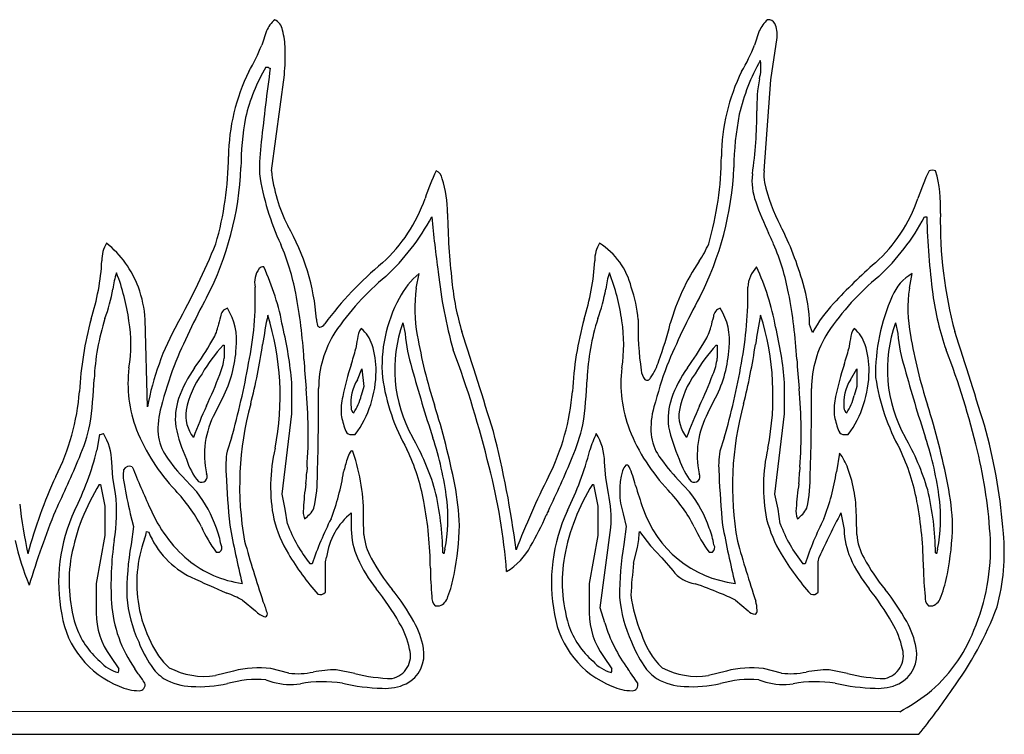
# Model space of a CAD drawing. Extents: x -38.8 to 24, y -17.1 to 3.4.
# Tile 28 of 29: x 1 to 3.3, y -0.9 to 0.8. Entities that reach past the tile are written whole.
import ezdxf

# ---------------------------------------------------------------- set-up
doc = ezdxf.new("R2010")
doc.units = 0

msp = doc.modelspace()

# ---------------------------------------------------------------- linework, layer by layer
at = {"color": 7, "linetype": 'CONTINUOUS'}
for p, q in [((1.588697, 0.755376), (1.577724, 0.722436)), ((2.739252, 0.755376), (2.728279, 0.722436)), ((2.765974, 0.641169), (2.781195, 0.740279)), ((1.587362, 0.670947), (1.592524, 0.670947)), ((1.592524, 0.670947), (1.594458, 0.66942)), ((1.600311, 0.428693), (1.63064, 0.653118)), ((1.63064, 0.653118), (1.63064, 0.653118)), ((2.750867, 0.428693), (2.765974, 0.641169)), ((1.600311, 0.428693), (1.600311, 0.428693)), ((1.974536, 0.320925), (1.974536, 0.320925)), ((3.125092, 0.320925), (3.130254, 0.320925)), ((2.366273, 0.259861), (2.366273, 0.259861)), ((1.938522, 0.154516), (1.945136, 0.188576)), ((2.732877, 0.204205), (2.732877, 0.204205)), ((3.089567, 0.154516), (3.096181, 0.188576)), ((1.31122, -0.122414), (1.306055, 0.081416)), ((1.907344, 0.073882), (1.91238, 0.048719)), ((2.863791, 0.05122), (2.856693, 0.069752)), ((3.057402, 0.073882), (3.062434, 0.048719)), ((1.487686, 0.021347), (1.490201, 0.021347)), ((1.490201, 0.021347), (1.490201, -0.008395)), ((1.797605, 0.013455), (1.797605, 0.013455)), ((2.63873, 0.021347), (2.641247, 0.021347)), ((2.641247, 0.021347), (2.641247, -0.008395)), ((1.801084, -0.058999), (1.811391, -0.033384)), ((1.811391, -0.033384), (1.816419, -0.07456)), ((2.951801, -0.058999), (2.967137, -0.033384)), ((2.967137, -0.033384), (2.967137, -0.07456)), ((1.647877, -0.138952), (1.647877, -0.065746)), ((2.798262, -0.138952), (2.798262, -0.065746)), ((1.816419, -0.07456), (1.810165, -0.096211)), ((2.967137, -0.07456), (2.96088, -0.096211)), ((1.469051, -0.136431), (1.487005, -0.101505)), ((2.61944, -0.136431), (2.637391, -0.101505)), ((1.625245, -0.326543), (1.647877, -0.138952)), ((2.77563, -0.326543), (2.798262, -0.138952)), ((1.199533, -0.186935), (1.193199, -0.223867)), ((1.507205, -0.195103), (1.496984, -0.225884)), ((1.783729, -0.186943), (1.796306, -0.186943)), ((2.65759, -0.195103), (2.647369, -0.225884)), ((2.934444, -0.186943), (2.94702, -0.186943)), ((1.230373, -0.288314), (1.227661, -0.251724)), ((2.380761, -0.288314), (2.378049, -0.251724)), ((2.926526, -0.230463), (2.919336, -0.274573)), ((1.683508, -0.263468), (1.682817, -0.275265)), ((1.768951, -0.274573), (1.768951, -0.274573)), ((2.834063, -0.263468), (2.833382, -0.275103)), ((1.236776, -0.324467), (1.230373, -0.288314)), ((1.426038, -0.32131), (1.399581, -0.29275)), ((2.387163, -0.324467), (2.380761, -0.288314)), ((2.576594, -0.32131), (2.550138, -0.29275)), ((1.198723, -0.30381), (1.201238, -0.30381)), ((1.201238, -0.30381), (1.211298, -0.354139)), ((2.349766, -0.30381), (2.352284, -0.30381)), ((2.352284, -0.30381), (2.362345, -0.354139)), ((1.632541, -0.361034), (1.625245, -0.326543)), ((2.782926, -0.361034), (2.77563, -0.326543)), ((1.211298, -0.354139), (1.211298, -0.422771)), ((1.637684, -0.395973), (1.632541, -0.361034)), ((2.362345, -0.354139), (2.362345, -0.422771)), ((2.788069, -0.395973), (2.782926, -0.361034)), ((1.271079, -0.372002), (1.278181, -0.402041)), ((1.78684, -0.37026), (1.78684, -0.409149)), ((1.816272, -0.420438), (1.815476, -0.383813)), ((2.421467, -0.372002), (2.428569, -0.402041)), ((2.92968, -0.37026), (2.937226, -0.409149)), ((2.966656, -0.420438), (2.965862, -0.383813)), ((1.278181, -0.402041), (1.272688, -0.444235)), ((2.367524, -0.591856), (2.392672, -0.404264)), ((2.428569, -0.402041), (2.423074, -0.444235)), ((1.211298, -0.422771), (1.191177, -0.534867)), ((1.309005, -0.413724), (1.314033, -0.41487)), ((2.362345, -0.422771), (2.342222, -0.534867)), ((2.459392, -0.413724), (2.485544, -0.446664)), ((2.005429, -0.45458), (2.002915, -0.466016)), ((2.445513, -0.487355), (2.45469, -0.450923)), ((2.485544, -0.446664), (2.512042, -0.475348)), ((3.155486, -0.45458), (3.152969, -0.466016)), ((1.471851, -0.461468), (1.479598, -0.461468)), ((1.726481, -0.484642), (1.728998, -0.473207)), ((2.512042, -0.475348), (2.537167, -0.504914)), ((2.622411, -0.461468), (2.630155, -0.461468)), ((2.876866, -0.484642), (2.879383, -0.473207)), ((1.695663, -0.488974), (1.690631, -0.488974)), ((1.726481, -0.555566), (1.726481, -0.484642)), ((2.846048, -0.488974), (2.841019, -0.488974)), ((2.876866, -0.555566), (2.876866, -0.484642)), ((1.191177, -0.534867), (1.191177, -0.603498)), ((2.342222, -0.534867), (2.342222, -0.603498)), ((1.532948, -0.573971), (1.563012, -0.59903)), ((2.683336, -0.573971), (2.713398, -0.59903)), ((1.982856, -0.586957), (1.992915, -0.586957)), ((2.378561, -0.626942), (2.367524, -0.591856)), ((3.133901, -0.586957), (3.143962, -0.586957)), ((1.224476, -0.705257), (1.243992, -0.733899)), ((2.375522, -0.705257), (2.395036, -0.733899)), ((1.289689, -0.745723), (1.281684, -0.734463)), ((1.640974, -0.744299), (1.598781, -0.73356)), ((2.791361, -0.744299), (2.749166, -0.73356)), ((1.512108, -0.739532), (1.469959, -0.750018)), ((1.794829, -0.744807), (1.75163, -0.736291)), ((2.662495, -0.739532), (2.620348, -0.750018)), ((2.945216, -0.744807), (2.902015, -0.736291)), ((1.587519, -0.760066), (1.603976, -0.765263)), ((2.737905, -0.760066), (2.754365, -0.765263)), ((3.067658, -0.834366), (-1.135802, -0.833263)), ((-1.23002, -0.886934), (3.111856, -0.887214)), ((3.111856, -0.887214), (3.111856, -0.887214))]:
    msp.add_line(p, q, dxfattribs=at)
for centre, radius, start, end in [((1.659031, 0.723397), 0.077263, 131.286152, 155.550601), ((1.595166, 0.752541), 0.031654, 8.819281, 65.97994), ((2.809652, 0.723347), 0.077344, 131.297313, 155.536607), ((2.761403, 0.766224), 0.015485, 24.744325, 100.401446), ((2.711412, 0.744671), 0.069921, 356.397984, 383.637126), ((1.448637, 0.710242), 0.183956, 1.084878, 14.852284), ((1.20629, 0.866484), 0.398388, 328.893667, 338.802866), ((1.160525, 0.698345), 0.472285, 354.50483, 361.86618), ((2.356945, 0.866424), 0.398272, 328.893789, 338.805733), ((1.960639, 0.452979), 0.432257, 149.718039, 166.587014), ((7.821867, -0.171587), 6.280643, 172.311728, 173.892379), ((1.596817, 0.672204), 0.00365, 229.724299, 283.729335), ((3.145054, 0.456159), 0.464423, 150.293361, 166.962189), ((2.652564, 0.669521), 0.090672, 343.339236, 370.66921), ((1.964483, 0.456842), 0.464228, 153.956206, 179.32374), ((3.11504, 0.456842), 0.464228, 153.956206, 179.32374), ((3.092257, 0.578951), 0.358688, 169.628628, 181.659304), ((2.175498, 0.435131), 0.646212, 169.467973, 179.909659), ((3.356137, 0.430002), 0.676327, 168.837834, 179.479174), ((1.701525, 0.569452), 1.032194, 351.763706, 359.950767), ((2.041043, 0.432043), 0.468644, 172.075964, 181.278904), ((0.751103, 0.467336), 0.749201, 343.813498, 359.616479), ((1.901832, 0.467315), 0.74903, 343.811398, 359.618028), ((0.804388, 0.465513), 0.725493, 332.733596, 357.680417), ((2.154149, 0.507947), 0.588009, 188.445829, 205.223396), ((1.975593, 0.470194), 0.37757, 186.310481, 206.733077), ((2.499978, 0.18518), 0.569736, 154.696523, 161.689021), ((1.977219, 0.408258), 0.021832, 5.453445, 69.388768), ((1.955023, 0.465486), 0.725408, 332.732477, 357.682243), ((2.866383, 0.405603), 0.144197, 173.637187, 200.103234), ((2.813549, 0.416919), 0.063779, 169.362264, 194.285306), ((3.651471, 0.184821), 0.570738, 154.704236, 161.68437), ((3.143203, 0.410058), 0.02018, 67.432698, 112.567302), ((2.861665, 0.346451), 0.300746, 356.707638, 375.870236), ((1.757674, 0.331917), 0.253701, 359.381559, 378.00422), ((3.129887, 0.483392), 0.386978, 192.265551, 208.229559), ((1.615291, 0.483488), 0.363914, 312.19425, 340.861287), ((3.380533, 0.581943), 0.687723, 199.176453, 205.73938), ((2.765848, 0.483486), 0.363912, 312.194516, 340.861552), ((3.849602, 0.369145), 1.838676, 181.245507, 186.197383), ((4.168256, 0.31158), 1.006496, 178.998106, 194.870426), ((1.199682, 0.045516), 0.507342, 4.138942, 30.151701), ((1.509998, 0.568937), 0.526598, 312.745014, 331.902605), ((6.134355, 0.747232), 4.181606, 185.851366, 187.630937), ((2.109724, -0.043166), 0.761139, 15.901981, 26.828251), ((2.660574, 0.568922), 0.526573, 312.744559, 331.90306), ((4.715344, 0.354291), 1.585442, 181.205912, 187.746397), ((0.458297, -0.773325), 2.533588, 24.004686, 24.647772), ((1.273158, 0.222501), 0.06852, 146.959482, 183.198121), ((1.062805, 0.071418), 0.242679, 20.628042, 50.942137), ((-0.1046, 0.900466), 1.701003, 330.846117, 337.82648), ((1.125818, 0.043588), 0.540464, 10.603846, 23.300192), ((2.428892, 0.221124), 0.073632, 148.259212, 181.903587), ((2.275508, 0.116216), 0.169918, 13.857789, 57.712391), ((2.408804, 0.348458), 0.230631, 325.447935, 337.038376), ((2.276383, 0.043595), 0.540453, 10.603274, 23.299848), ((0.66187, 0.248935), 0.543717, 342.20743, 356.809978), ((2.381588, -0.415647), 0.817711, 129.658838, 143.440401), ((1.812368, 0.248946), 0.543776, 342.208229, 356.80918), ((3.024267, -0.067112), 0.512009, 146.208331, 164.256685), ((3.80636, -0.700362), 1.212266, 131.048383, 137.482384), ((1.393691, 0.136375), 0.163986, 160.717728, 174.299013), ((0.76639, 0.008425), 0.506389, 7.924462, 21.076119), ((1.618088, 0.167817), 0.056759, 145.122229, 190.981958), ((1.580746, 0.191811), 0.012515, 81.985247, 137.457387), ((1.058058, -0.039073), 0.578112, 10.297386, 24.886011), ((2.047755, 0.058858), 0.165401, 128.347589, 154.218483), ((3.072124, 0.307034), 1.088444, 186.069406, 195.812295), ((2.544005, 0.136424), 0.16374, 160.706009, 174.307848), ((1.916901, 0.00844), 0.506426, 7.922164, 21.072678), ((2.784026, 0.154514), 0.071312, 135.829027, 177.998718), ((2.208488, -0.039059), 0.578067, 10.296815, 24.886582), ((3.147639, 0.096162), 0.105775, 119.110371, 157.963782), ((2.265245, -0.297153), 0.622942, 129.689208, 146.019687), ((2.651028, 0.234282), 0.632565, 185.773145, 196.627157), ((2.485963, 0.060751), 0.370839, 1.390722, 16.388106), ((3.415795, -0.297143), 0.622931, 129.689334, 146.020041), ((0.783568, 0.236649), 0.454769, 340.330363, 349.357798), ((1.032662, 0.062481), 0.274048, 3.961808, 20.156382), ((0.83137, 0.130055), 0.731495, 348.109482, 362.111395), ((0.495511, -0.081219), 1.182993, 3.405698, 10.927766), ((2.266027, 0.106981), 0.330937, 171.741761, 190.867945), ((1.933187, 0.236897), 0.455736, 340.340747, 349.34896), ((2.156976, 0.056863), 0.30064, 4.684335, 19.43821), ((1.786622, 0.146748), 0.926193, 349.586366, 360.634511), ((1.646137, -0.081202), 1.18292, 3.405103, 10.927628), ((3.417068, 0.106981), 0.330933, 171.741648, 190.868059), ((3.767997, 0.220611), 0.628739, 187.311817, 199.527613), ((2.890792, -0.652701), 1.641811, 151.40304, 157.576198), ((2.188979, -0.027285), 0.330429, 151.417953, 184.623738), ((4.041732, -0.652857), 1.642225, 151.404719, 157.576274), ((3.134706, -0.093466), 0.307131, 136.252788, 151.894953), ((3.452656, -0.045689), 0.44206, 155.753712, 181.067138), ((1.504074, 0.086725), 0.022213, 106.3829, 177.189616), ((1.374406, 0.03218), 0.144853, 353.333347, 391.579293), ((2.654461, 0.086726), 0.022212, 106.387334, 177.192178), ((2.524785, 0.032179), 0.14486, 353.334239, 391.578402), ((1.958168, -0.128637), 0.806784, 164.807568, 177.02245), ((1.734559, -0.08246), 0.548491, 162.379395, 177.391841), ((0.929378, 0.02343), 0.342973, 350.804223, 369.195777), ((1.929852, -0.234774), 0.628754, 150.81659, 169.705832), ((1.66772, 0.025698), 0.195939, 161.517222, 168.551163), ((2.628199, -0.125136), 1.058738, 168.173119, 171.931844), ((0.989986, -0.097022), 0.630889, 348.823202, 377.420746), ((1.739761, 0.080272), 0.03411, 176.870772, 201.593357), ((1.710868, 0.079484), 0.016068, 279.323878, 329.914948), ((2.208525, -0.03543), 0.320405, 160.051976, 209.441788), ((3.10856, -0.128606), 0.806618, 164.806641, 177.024037), ((2.884999, -0.082447), 0.548377, 162.377011, 177.392651), ((2.080176, 0.02343), 0.342729, 350.797619, 369.202381), ((3.168138, 0.063637), 0.711749, 178.568708, 188.140701), ((1.555917, 0.323187), 1.007415, 340.392499, 345.55054), ((2.818126, 0.025685), 0.19596, 161.515262, 168.548517), ((3.776366, -0.124701), 1.056477, 168.171548, 171.938291), ((2.140336, -0.097024), 0.630923, 348.823991, 377.419956), ((3.358561, -0.035431), 0.320385, 160.050549, 209.443641), ((1.380941, 0.084456), 0.096799, 326.333447, 348.157438), ((0.784052, -0.138684), 0.866899, 4.826389, 13.539398), ((1.7139, 0.069843), 0.006229, 199.94143, 266.052346), ((1.954986, -0.079968), 0.244372, 147.588573, 180.006526), ((1.841878, 0.034432), 0.040841, 141.004911, 177.681031), ((1.763659, 0.00167), 0.074686, 16.224236, 51.515284), ((2.310845, 0.085122), 0.400125, 185.219951, 197.188461), ((-8.881489, -3.519602), 11.495726, 16.888025, 18.107497), ((2.531309, 0.084464), 0.096819, 326.335718, 348.155167), ((1.934415, -0.138682), 0.86692, 4.826074, 13.538854), ((3.105532, -0.07997), 0.244364, 147.586689, 180.00599), ((2.992592, 0.034436), 0.040838, 141.008078, 177.686209), ((2.914374, 0.001667), 0.074688, 16.225622, 51.515999), ((3.460891, 0.08512), 0.400117, 185.219837, 197.188575), ((-7.768145, -3.531429), 11.534772, 16.890534, 18.105881), ((0.742388, 0.452896), 0.833845, 324.487932, 329.588248), ((0.195379, 0.228385), 1.399645, 345.779895, 351.580884), ((2.132133, -0.026201), 0.336871, 169.344977, 173.239569), ((3.094997, 0.241901), 1.170719, 189.703125, 197.907583), ((1.892743, 0.452927), 0.833889, 324.487399, 329.587485), ((1.344194, 0.22871), 1.401249, 345.782819, 351.577167), ((3.282851, -0.026187), 0.336869, 169.347451, 173.242043), ((4.245726, 0.241851), 1.1704, 189.70331, 197.910056), ((1.752365, -0.225565), 0.361968, 136.989116, 150.133006), ((1.223286, 0.031687), 0.295445, 333.203759, 356.832796), ((1.114717, 0.196421), 0.706973, 341.793822, 345.00103), ((1.657275, -0.036137), 0.187512, 359.083382, 378.234373), ((-0.201548, -0.822701), 2.377195, 13.632441, 20.516406), ((2.903536, -0.225659), 0.362124, 136.991972, 150.130151), ((2.373691, 0.031682), 0.295426, 333.202965, 356.833589), ((2.26722, 0.195959), 0.70513, 341.784032, 344.999719), ((2.807995, -0.036136), 0.187507, 359.083155, 378.234601), ((1.45425, -0.65366), 1.84485, 13.439027, 21.098911), ((1.353515, 0.007756), 0.137637, 336.608401, 353.260815), ((-0.21765, 0.291869), 1.792279, 344.234228, 349.957574), ((3.090248, 0.061058), 1.415666, 182.915294, 185.696523), ((2.359791, 0.031347), 0.152308, 325.613312, 342.332749), ((2.504561, 0.007756), 0.137637, 336.608401, 353.260815), ((0.932737, 0.291909), 1.792288, 344.232979, 349.956325), ((4.251468, 0.061881), 1.426359, 182.926551, 185.686929), ((1.563392, -0.068535), 0.297776, 172.832267, 201.112968), ((2.380151, -0.396957), 1.073033, 159.799145, 165.18831), ((1.641831, -0.191471), 0.272599, 144.057704, 161.139336), ((1.606825, -0.168888), 0.20884, 143.719677, 169.275773), ((2.475006, -0.246131), 0.723501, 162.158742, 168.19403), ((1.591032, -0.0378), 0.253734, 323.999349, 359.698257), ((5.268978, 0.884835), 3.464222, 195.36589, 198.155598), ((2.713979, -0.068523), 0.297809, 172.835411, 201.112951), ((2.508887, -0.031423), 0.045685, 187.201096, 216.296025), ((3.530707, -0.396967), 1.073036, 159.798604, 165.187768), ((2.792224, -0.191474), 0.272606, 144.057932, 161.139108), ((2.757863, -0.168883), 0.208832, 143.719793, 169.276794), ((3.625774, -0.246126), 0.723551, 162.160425, 168.195255), ((2.741761, -0.037802), 0.253721, 323.997643, 359.698563), ((6.419578, 0.885041), 3.464803, 195.366769, 198.156019), ((0.149475, -0.01796), 1.037914, 351.869164, 357.816735), ((0.405392, 0.364118), 1.150375, 335.091087, 339.066786), ((1.892707, -0.114255), 0.106995, 148.906982, 185.705272), ((2.337337, 0.014828), 0.482634, 188.189478, 209.40125), ((1.3017, -0.018111), 1.036239, 351.864355, 357.821544), ((2.477466, -0.051944), 0.008468, 230.3762, 341.203015), ((1.556438, 0.364118), 1.150375, 335.091087, 339.066786), ((3.0434, -0.114245), 0.10697, 148.90511, 185.712109), ((3.510007, 0.022174), 0.505098, 188.664852, 208.922823), ((0.621055, -0.044982), 0.533055, 333.230177, 355.508304), ((0.563029, -0.183231), 1.123347, 355.904039, 365.300321), ((-3.584175, -0.103294), 5.294841, 358.111379, 360.252116), ((1.771586, -0.044972), 0.533083, 333.230477, 355.507468), ((1.714132, -0.183225), 1.122802, 355.901751, 365.302609), ((-2.434754, -0.103305), 5.295974, 358.111897, 360.252176), ((1.523535, -0.15088), 0.147533, 161.205531, 186.967128), ((1.892931, -0.129127), 0.129881, 166.181211, 185.328561), ((1.693231, -0.068757), 0.120113, 325.765283, 346.786852), ((2.673907, -0.150876), 0.147519, 161.205153, 186.969239), ((3.043629, -0.129122), 0.129863, 166.181168, 185.331249), ((2.843974, -0.068769), 0.120084, 325.76267, 346.789466), ((1.525966, -0.174382), 0.190359, 164.228894, 183.761267), ((1.479728, -0.143384), 0.079229, 170.293569, 219.423935), ((2.508197, -0.600202), 1.163026, 155.634748, 159.541941), ((1.648848, -0.234609), 0.204856, 151.363409, 192.397039), ((2.251474, -0.307457), 0.72522, 164.646258, 190.203486), ((1.800382, -0.124563), 0.014145, 181.329607, 236.29621), ((0.41466, -0.61572), 1.643489, 10.945361, 17.62576), ((2.67652, -0.174379), 0.190356, 164.229663, 183.762263), ((2.630775, -0.143383), 0.079231, 170.294847, 219.424338), ((3.66, -0.600514), 1.163844, 155.636122, 159.540567), ((2.799228, -0.234613), 0.20485, 151.361163, 192.396125), ((3.401804, -0.307454), 0.725163, 164.64524, 190.204505), ((2.951094, -0.124571), 0.014136, 181.298592, 236.288765), ((1.580351, -0.610784), 1.62804, 10.873549, 17.616233), ((1.921787, -0.117616), 0.159923, 188.476139, 201.221607), ((3.072442, -0.117641), 0.159858, 188.470505, 201.221), ((0.739179, -0.062911), 0.449468, 336.739008, 346.903485), ((1.700511, -0.009751), 0.446898, 201.811267, 223.501027), ((1.754461, -0.087209), 0.386084, 192.196586, 204.096069), ((1.787376, -0.172404), 0.01499, 191.93828, 255.918927), ((0.032315, -0.722546), 2.15554, 7.085698, 14.576171), ((1.889724, -0.062907), 0.449478, 336.739122, 346.903371), ((2.851059, -0.009754), 0.44689, 201.811326, 223.501541), ((2.904911, -0.087193), 0.386149, 192.196934, 204.094361), ((2.938091, -0.172404), 0.01499, 191.938386, 255.918821), ((1.979076, -0.520264), 1.334065, 4.40181, 14.773967), ((1.20096, -0.174366), 0.012651, 263.520117, 305.673415), ((1.097177, -0.252986), 0.13049, 0.554109, 31.58403), ((1.448728, -0.174488), 0.113389, 186.268819, 213.732313), ((1.437533, -0.476401), 0.567795, 16.389261, 29.951362), ((1.283988, -0.426459), 0.730981, 6.922917, 18.492099), ((2.66167, -0.324108), 0.333507, 155.280442, 162.508543), ((2.247528, -0.253), 0.130527, 0.560074, 31.581219), ((2.599283, -0.174488), 0.113388, 186.268706, 213.732426), ((2.587547, -0.476412), 0.567839, 16.389047, 29.950006), ((2.434073, -0.426458), 0.730953, 6.923068, 18.492706), ((0.50754, -0.049044), 0.707595, 333.528369, 345.695944), ((1.704635, -0.261124), 0.210621, 170.368253, 185.17348), ((1.987801, -0.308601), 0.389272, 166.739596, 191.296803), ((1.840972, -0.263011), 0.066445, 148.193155, 163.83167), ((1.787893, -0.229041), 0.003547, 357.38549, 522.776858), ((1.366528, -0.374442), 0.449046, 358.804146, 378.871089), ((1.481928, -0.430545), 0.482304, 10.407676, 25.605411), ((1.6581, -0.049108), 0.70741, 333.526769, 345.697544), ((2.855129, -0.261121), 0.210727, 170.374129, 185.171824), ((3.13822, -0.3086), 0.389303, 166.740961, 191.296129), ((2.633027, -0.430535), 0.482248, 10.407617, 25.607178), ((2.138615, -0.491965), 1.141647, 3.024547, 13.528669), ((-0.806549, 0.562331), 2.116779, 334.018067, 337.714012), ((1.688158, -0.011036), 0.403286, 214.154989, 224.310545), ((1.560643, -0.193356), 0.166768, 197.979847, 218.376295), ((2.110391, -0.351603), 0.350022, 162.183674, 167.286739), ((0.344246, 0.562209), 2.11651, 334.018221, 337.714624), ((2.838714, -0.01103), 0.40329, 214.15561, 224.311167), ((2.711008, -0.193368), 0.166744, 197.978369, 218.377773), ((2.822728, -0.309957), 0.13074, 19.60613, 37.446747), ((1.329388, -0.283048), 0.075099, 169.492741, 193.992173), ((1.269477, -0.277253), 0.016012, 67.247556, 150.440473), ((3.199404, 0.508854), 2.072612, 201.848808, 204.76386), ((1.236594, -0.257116), 0.446592, 354.234741, 357.670855), ((1.241558, -0.191814), 0.533847, 338.892755, 351.081812), ((0.770158, -0.61112), 1.383195, 4.326709, 14.60189), ((2.587583, -0.319413), 0.174242, 164.218779, 197.566824), ((2.445227, -0.278166), 0.026052, 131.654236, 166.367678), ((2.429762, -0.263988), 0.005602, 15.769808, 109.285315), ((2.239925, -0.3561), 0.216521, 13.442753, 25.623126), ((2.379254, -0.256568), 0.454505, 354.266034, 357.662738), ((2.392139, -0.191885), 0.533642, 338.892422, 351.08605), ((2.639369, -0.378647), 0.326534, 359.093403, 380.164286), ((2.179343, -0.777878), 1.189271, 155.520057, 164.775396), ((1.436866, -0.285192), 0.013612, 239.24529, 389.02197), ((3.878285, -0.175458), 2.385709, 182.514302, 185.378484), ((1.355998, -0.283592), 0.35184, 347.608224, 360.944215), ((3.861, -1.103783), 1.809295, 153.095721, 159.042833), ((2.587252, -0.285193), 0.013611, 239.242619, 389.027678), ((5.029052, -0.175472), 2.386088, 182.513573, 185.377296), ((2.50669, -0.283602), 0.351702, 347.6049, 360.946144), ((1.611715, -0.561254), 0.486662, 148.062197, 169.384168), ((2.17818, -0.148539), 0.934221, 189.405306, 193.839217), ((1.099224, -0.579491), 0.381444, 27.680705, 43.40499), ((1.206258, -0.495591), 0.280493, 18.706356, 38.413682), ((2.253636, -0.39036), 0.579489, 171.227149, 176.96355), ((1.340895, -0.46995), 0.659535, 0.540476, 13.48151), ((1.483183, -0.415905), 0.556504, 1.703178, 11.635481), ((2.762788, -0.561257), 0.48669, 148.063768, 169.384376), ((3.214834, -0.089027), 0.794456, 195.831694, 199.890561), ((2.249845, -0.579421), 0.381348, 27.676313, 43.404021), ((2.356792, -0.495603), 0.280519, 18.707266, 38.412772), ((3.403709, -0.39036), 0.579009, 171.219831, 176.961042), ((2.490917, -0.469954), 0.65957, 0.540819, 13.481167), ((2.603908, -0.420287), 0.586954, 2.042819, 11.46015), ((0.840096, -0.367409), 0.398997, 350.288724, 366.178378), ((1.076077, -0.50804), 0.895481, 0.541901, 10.593382), ((1.65145, -0.383565), 0.361032, 348.65586, 367.19428), ((2.09349, -0.384831), 0.299812, 356.283467, 371.615136), ((2.227183, -0.508028), 0.89542, 0.541194, 10.593361), ((2.801512, -0.383565), 0.361027, 348.655746, 367.194394), ((2.336067, -0.193223), 1.332388, 186.731084, 191.794748), ((2.917166, -1.104269), 1.965222, 157.903119, 163.284267), ((1.503369, -0.532721), 0.399577, 155.095708, 190.803115), ((1.616743, -0.232846), 0.324978, 202.903372, 229.524765), ((1.718614, -0.366854), 0.044242, 170.645989, 202.366172), ((1.641257, -0.329096), 0.06564, 303.724449, 332.804044), ((2.86335, -0.653358), 0.680605, 154.933297, 155.901819), ((2.653754, -0.532719), 0.399577, 155.09594, 190.803347), ((2.714124, -0.27686), 0.259787, 198.506637, 263.025056), ((2.869164, -0.366855), 0.044238, 170.644641, 202.367521), ((2.791839, -0.32912), 0.065604, 303.716444, 332.812049), ((1.902822, -0.308505), 0.306415, 194.428724, 210.943207), ((2.450393, -0.74331), 0.796432, 153.187422, 161.376773), ((1.887814, -0.494717), 0.160266, 129.053132, 172.28692), ((1.627128, -0.107995), 0.670585, 329.54349, 336.492942), ((3.053209, -0.308509), 0.306414, 194.428124, 210.942606), ((3.600841, -0.743364), 0.79651, 153.185906, 161.374571), ((4.371648, -1.138526), 1.633862, 151.951784, 155.970556), ((1.672384, -0.303562), 0.255241, 202.756504, 218.217991), ((1.266226, -0.48442), 0.220281, 10.332845, 20.957491), ((4.422298, 0.156502), 2.971618, 190.775622, 193.450756), ((1.97208, -0.267168), 0.358346, 201.066035, 218.241108), ((1.956612, -0.406312), 0.169796, 180.957387, 203.955185), ((1.355166, -0.382657), 0.684479, 348.938255, 358.601303), ((2.822903, -0.303546), 0.255219, 202.762438, 218.226435), ((2.416764, -0.484425), 0.220299, 10.333303, 20.957034), ((5.577171, 0.157465), 2.976206, 190.777685, 193.448693), ((3.122566, -0.267102), 0.358464, 201.070165, 218.239769), ((3.107002, -0.406312), 0.1698, 180.957614, 203.954958), ((2.533891, -0.384934), 0.656757, 348.822155, 358.740961), ((1.684773, -0.27633), 0.700878, 193.04194, 202.012397), ((1.953592, -0.538421), 0.727645, 171.806019, 183.328338), ((1.593243, -0.534718), 0.307106, 160.243945, 189.812995), ((1.227116, -0.400154), 0.083006, 338.250769, 350.590655), ((1.498129, -0.340875), 0.198411, 201.897006, 244.687499), ((4.33684, 0.343595), 2.905633, 195.561892, 198.4538), ((1.947683, -0.410181), 0.131811, 184.463111, 209.803251), ((2.232462, -0.403937), 0.227141, 348.061542, 357.530352), ((5.481733, 0.341856), 2.899873, 195.557906, 198.455543), ((3.098092, -0.410167), 0.131837, 184.468329, 209.803715), ((2.786795, -0.452393), 0.49231, 337.091713, 362.405818), ((2.820448, -0.46183), 0.49073, 344.884758, 365.13909), ((1.957997, -0.561298), 0.695235, 170.306487, 180.447404), ((1.472102, -0.451342), 0.012599, 306.510506, 390.701997), ((2.078523, -0.383751), 0.141979, 299.952484, 333.137622), ((3.10843, -0.561296), 0.695282, 170.307295, 180.447526), ((2.622658, -0.451343), 0.012599, 306.515428, 390.703725), ((1.473893, -0.531342), 0.345712, 170.048811, 196.852653), ((1.566501, -0.281955), 0.255088, 230.949145, 262.270175), ((2.194241, -0.132632), 0.646791, 211.031626, 221.373593), ((2.100262, -0.34322), 0.32669, 203.838258, 218.683652), ((2.243875, -0.253873), 0.466661, 208.381296, 219.241025), ((2.000339, -0.466321), 0.002593, 6.742094, 88.647035), ((2.624942, -0.531344), 0.345715, 170.048567, 196.852183), ((3.344614, -0.132652), 0.646771, 211.030719, 221.372915), ((3.250617, -0.343238), 0.326655, 203.837459, 218.684451), ((3.394368, -0.253813), 0.466782, 208.381705, 219.23846), ((3.150399, -0.466315), 0.002587, 6.619863, 88.701151), ((2.615819, -0.496923), 0.644306, 180.235434, 186.07513), ((4.937996, -0.73236), 2.504496, 174.386015, 176.10944), ((2.603012, -0.453402), 0.083601, 218.037043, 260.731269), ((3.766964, -0.496917), 0.644407, 180.235892, 186.074672), ((2.15743, 1.037119), 1.726004, 244.460681, 247.475182), ((1.758352, -0.465804), 0.272864, 338.579778, 349.829584), ((2.89618, -0.461733), 0.286498, 338.914426, 349.844354), ((1.351615, -0.939832), 0.630608, 29.776183, 38.483928), ((1.486594, -0.869799), 0.509476, 28.830698, 39.014388), ((2.364451, -1.225977), 0.72585, 67.124357, 71.933975), ((2.502015, -0.939822), 0.630591, 29.776068, 38.484042), ((2.63695, -0.869818), 0.509511, 28.831041, 39.014045), ((1.568523, -0.541499), 0.306779, 184.716878, 205.060119), ((1.370431, -0.881494), 0.347825, 62.14488, 68.797572), ((1.714278, -0.54476), 0.0163, 250.655484, 318.471483), ((2.000287, -0.568506), 0.025384, 172.315321, 226.628392), ((1.984403, -0.559705), 0.028551, 287.344797, 348.380572), ((2.718922, -0.541499), 0.306792, 184.716822, 205.059154), ((2.802674, -0.510989), 0.367025, 188.056437, 202.416336), ((2.520773, -0.88161), 0.347948, 62.147089, 68.79772), ((2.864663, -0.544763), 0.016298, 250.647038, 318.478345), ((3.151328, -0.568506), 0.02538, 172.313646, 226.634729), ((3.134803, -0.559193), 0.029236, 288.25531, 348.934495), ((1.530888, -0.559582), 0.304444, 183.971223, 215.059643), ((1.592596, -0.533072), 0.306754, 190.136525, 206.889472), ((1.469961, -0.6308), 0.123413, 13.024596, 26.282241), ((2.725359, -0.598858), 0.008835, 298.179073, 368.585177), ((2.652046, -0.598493), 0.082055, 0.66586, 15.798335), ((2.53802, -0.304345), 0.808264, 323.706598, 339.319109), ((1.327318, -0.571567), 0.219426, 189.455653, 247.96585), ((1.369347, -0.601523), 0.178181, 180.63527, 215.604437), ((1.596939, -0.568032), 0.045956, 222.416493, 256.80041), ((1.584326, -0.606348), 0.006767, 288.253106, 389.780175), ((2.477705, -0.571567), 0.219427, 189.455659, 247.965427), ((2.520403, -0.601518), 0.178193, 180.636898, 215.603826), ((2.729629, -0.585542), 0.021105, 219.726864, 269.734147), ((1.326175, -0.570101), 0.193186, 198.552597, 229.321468), ((1.721999, -0.731607), 0.205744, 12.238441, 30.668478), ((1.763402, -0.719977), 0.194744, 10.108188, 29.487657), ((2.477221, -0.570097), 0.193188, 198.553524, 229.322396), ((2.736028, -0.516114), 0.374254, 197.225355, 215.691824), ((2.872385, -0.731607), 0.205744, 12.238441, 30.668478), ((2.913786, -0.719984), 0.194748, 10.109947, 29.489188), ((2.648106, -0.594305), 0.193213, 197.0476, 225.359448), ((2.902767, -0.51169), 0.362527, 309.260135, 338.589788), ((1.565778, -0.562775), 0.295836, 201.550398, 213.62747), ((1.474835, -0.605581), 0.169317, 203.025638, 228.18895), ((1.870399, -0.70335), 0.05486, 282.643635, 376.255093), ((1.880306, -0.700956), 0.076338, 296.807295, 371.452768), ((2.716155, -0.562775), 0.295827, 201.550985, 213.628514), ((3.020785, -0.703349), 0.054861, 282.644214, 376.254514), ((3.030695, -0.700956), 0.076335, 296.804432, 371.453403), ((1.264732, -0.66036), 0.085565, 221.100265, 255.101385), ((1.232306, -0.736952), 0.012078, 329.687559, 374.641841), ((1.405281, -0.671511), 0.101994, 212.696171, 237.341054), ((1.444489, -0.571928), 0.179902, 242.692365, 278.138932), ((1.570774, -0.959039), 0.227211, 82.919695, 104.963509), ((2.415786, -0.660353), 0.085575, 221.100983, 255.095826), ((2.383408, -0.736959), 0.012023, 329.572628, 374.744481), ((1.976667, -1.07815), 0.570537, 32.928559, 37.041267), ((2.555685, -0.671498), 0.102015, 212.697256, 237.336248), ((2.594877, -0.57193), 0.179901, 242.692116, 278.139355), ((2.72116, -0.959025), 0.227197, 82.919331, 104.964054), ((0.988082, -0.971598), 0.37681, 32.70375, 36.829747), ((1.420944, -0.629976), 0.145707, 240.971883, 267.016993), ((1.662345, -0.570104), 0.175502, 263.005606, 281.784443), ((1.757979, -1.053855), 0.317627, 91.145443, 100.850356), ((1.887875, -0.393497), 0.363424, 255.165505, 269.137964), ((2.571329, -0.629976), 0.145707, 240.971883, 267.016993), ((2.812731, -0.570107), 0.175499, 263.005648, 281.784485), ((2.908365, -1.053849), 0.317621, 91.145555, 100.850468), ((3.03826, -0.393512), 0.363408, 255.165188, 269.138103), ((1.292391, -0.6725), 0.112895, 245.17871, 269.748151), ((1.29198, -0.771707), 0.013688, 269.643956, 375.671926), ((1.430987, -0.462967), 0.313015, 266.771999, 282.386106), ((1.566279, -1.007333), 0.248177, 85.090465, 105.938395), ((1.644282, -0.624923), 0.146013, 253.975638, 279.358565), ((1.719918, -1.070349), 0.305791, 81.33256, 99.770339), ((1.874443, -0.274566), 0.505259, 257.606306, 268.261367), ((1.866921, -0.668416), 0.11145, 265.982823, 295.40423), ((2.442776, -0.672498), 0.112898, 245.178969, 269.74841), ((2.442366, -0.771705), 0.01369, 269.643305, 375.66008), ((2.581373, -0.462947), 0.313035, 266.772066, 282.385716), ((2.716665, -1.007322), 0.248166, 85.09036, 105.938745), ((2.794668, -0.624943), 0.145994, 253.974524, 279.359263), ((2.870303, -1.070346), 0.305787, 81.332446, 99.770453), ((3.024833, -0.274523), 0.505302, 257.606799, 268.261174), ((3.017308, -0.668422), 0.111444, 265.982861, 295.404944), ((2.782784, -0.325845), 0.582878, 299.257516, 306.830406), ((1.705054, 0.239396), 1.802316, 321.311179, 325.44886)]:
    msp.add_arc(centre, radius, start, end, dxfattribs=at)

doc.saveas('drawing.dxf')
